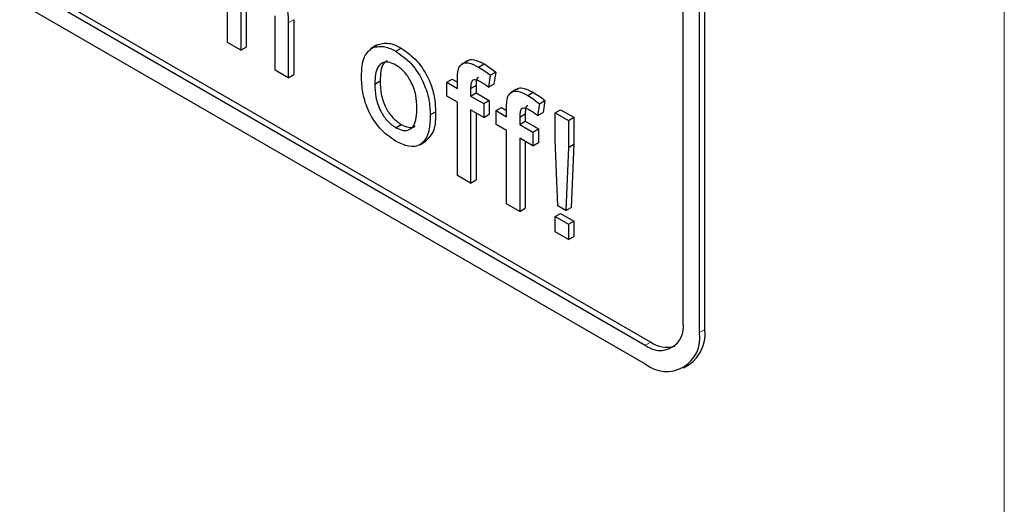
# Paper-space layout 'Blatt2' of a CAD drawing. Header units: millimetres. Extents: x 5 to 418, y 2 to 292.
# Tile 21 of 87: x 148.67 to 151.24, y 149.33 to 150.59. Entities that reach past the tile are written whole.
import ezdxf

# ---------------------------------------------------------------- set-up
doc = ezdxf.new("R2010")
doc.units = ezdxf.units.MM

psp = doc.layouts.new('Blatt2')

# ---------------------------------------------------------------- linework, layer by layer
at = {"color": 7, "linetype": 'Continuous', "lineweight": 18}
for p, q in [((151.2386, 146.124), (151.2386, 159.7878)), ((149.3721, 150.5854), (149.3862, 150.5936)), ((150.4442, 149.7783), (150.4583, 149.7865)), ((150.3028, 149.7456), (150.3169, 149.7538))]:
    psp.add_line(p, q, dxfattribs=at)
at = {"color": 7, "linetype": 'Continuous', "lineweight": 25}
for p, q in [((143.2317, 153.7787), (150.3028, 149.6967)), ((145.056, 152.7908), (150.3169, 149.7538)), ((145.0419, 152.7827), (150.3028, 149.7456)), ((150.4583, 149.7865), (150.4583, 152.0728)), ((150.4442, 149.7783), (150.4442, 152.0646)), ((150.4018, 149.8028), (150.4018, 151.3054)), ((149.2136, 150.5339), (149.2136, 150.8442)), ((149.248, 150.6357), (149.248, 150.5141)), ((149.2622, 150.6439), (149.2622, 150.5222)), ((149.3376, 150.4624), (149.3376, 150.6033)), ((149.3721, 150.5854), (149.3721, 150.4425)), ((149.3862, 150.5936), (149.3862, 150.4506)), ((149.248, 150.5141), (149.2136, 150.5339)), ((149.248, 150.5141), (149.2622, 150.5222)), ((149.6025, 150.527), (149.5866, 150.5178)), ((149.5925, 150.521), (149.6066, 150.5292)), ((149.6526, 150.5112), (149.6667, 150.5194)), ((149.8393, 150.4862), (149.8234, 150.477)), ((149.3721, 150.4425), (149.3376, 150.4624)), ((149.8683, 150.4703), (149.8824, 150.4784)), ((149.8988, 150.4487), (149.913, 150.4569)), ((149.913, 150.4569), (149.9081, 150.4258)), ((149.3721, 150.4425), (149.3862, 150.4506)), ((149.5974, 150.4259), (149.6115, 150.4341)), ((149.7854, 150.4306), (149.7996, 150.4388)), ((149.7854, 150.3948), (149.7854, 150.4306)), ((149.7854, 150.4306), (149.813, 150.4147)), ((149.7996, 150.4388), (149.813, 150.431)), ((149.813, 150.4147), (149.813, 150.4377)), ((149.8988, 150.4487), (149.8939, 150.4177)), ((149.8474, 150.414), (149.8616, 150.4222)), ((149.8474, 150.414), (149.8474, 150.3948)), ((149.8474, 150.3948), (149.8616, 150.403)), ((149.8616, 150.4222), (149.8616, 150.403)), ((149.8616, 150.403), (149.896, 150.3831)), ((149.8939, 150.4177), (149.9081, 150.4258)), ((149.9674, 150.4122), (149.9515, 150.4031)), ((149.9965, 150.3963), (150.0106, 150.4044)), ((149.813, 150.3789), (149.7854, 150.3948)), ((149.813, 150.1879), (149.813, 150.3789)), ((149.8474, 150.3948), (149.8819, 150.3749)), ((149.8819, 150.3749), (149.896, 150.3831)), ((149.896, 150.3831), (149.896, 150.3473)), ((150.027, 150.3747), (150.0411, 150.3829)), ((150.0411, 150.3829), (150.0362, 150.3519)), ((149.742, 150.3454), (149.7562, 150.3536)), ((149.8819, 150.3391), (149.8474, 150.359)), ((149.8474, 150.359), (149.8474, 150.168)), ((149.8819, 150.3749), (149.8819, 150.3391)), ((149.9136, 150.3566), (149.9277, 150.3648)), ((149.9136, 150.3208), (149.9136, 150.3566)), ((149.9136, 150.3566), (149.9411, 150.3407)), ((149.9277, 150.3648), (149.9411, 150.357)), ((149.9411, 150.3407), (149.9411, 150.3638)), ((150.027, 150.3747), (150.0221, 150.3437)), ((150.0221, 150.3437), (150.0362, 150.3519)), ((150.0679, 150.351), (150.0821, 150.3592)), ((150.0821, 150.3592), (150.1165, 150.3393)), ((149.8616, 150.3508), (149.8616, 150.1762)), ((149.8819, 150.3391), (149.896, 150.3473)), ((149.9756, 150.34), (149.9897, 150.3482)), ((149.9756, 150.34), (149.9756, 150.3208)), ((149.9756, 150.3208), (149.9897, 150.329)), ((149.9897, 150.3482), (149.9897, 150.329)), ((149.9897, 150.329), (150.0242, 150.3091)), ((150.0679, 150.2807), (150.0679, 150.351)), ((150.0679, 150.351), (150.1024, 150.3311)), ((150.1024, 150.3311), (150.1165, 150.3393)), ((150.1024, 150.3311), (150.1024, 150.2608)), ((150.1165, 150.3393), (150.1165, 150.269)), ((149.6526, 150.3123), (149.6667, 150.3205)), ((149.9411, 150.3049), (149.9136, 150.3208)), ((149.9411, 150.114), (149.9411, 150.3049)), ((149.9756, 150.3208), (150.01, 150.3009)), ((150.01, 150.3009), (150.0242, 150.3091)), ((150.01, 150.3009), (150.01, 150.2651)), ((150.0242, 150.3091), (150.0242, 150.2733)), ((149.7147, 150.2678), (149.7306, 150.277)), ((150.01, 150.2651), (149.9756, 150.285)), ((149.9756, 150.285), (149.9756, 150.0941)), ((149.9897, 150.2768), (149.9897, 150.1022)), ((150.0748, 150.1084), (150.0679, 150.2807)), ((150.01, 150.2651), (150.0242, 150.2733)), ((150.1024, 150.2608), (150.0955, 150.0964)), ((150.1024, 150.2608), (150.1165, 150.269)), ((150.1165, 150.269), (150.1096, 150.1046)), ((149.8474, 150.168), (149.813, 150.1879)), ((149.8474, 150.168), (149.8616, 150.1762)), ((149.9756, 150.0941), (149.9411, 150.114)), ((149.9756, 150.0941), (149.9897, 150.1022)), ((150.0955, 150.0964), (150.0748, 150.1084)), ((150.0955, 150.0964), (150.1096, 150.1046)), ((150.0679, 150.0805), (150.0821, 150.0887)), ((150.0679, 150.0805), (150.1024, 150.0606)), ((150.0679, 150.0408), (150.0679, 150.0805)), ((150.0821, 150.0887), (150.1165, 150.0688)), ((150.1024, 150.0606), (150.1165, 150.0688)), ((150.1024, 150.0606), (150.1024, 150.0209)), ((150.1165, 150.0688), (150.1165, 150.029)), ((150.1024, 150.0209), (150.0679, 150.0408)), ((150.1024, 150.0209), (150.1165, 150.029)), ((150.4027, 149.6868), (150.4169, 149.6949))]:
    psp.add_line(p, q, dxfattribs=at)
for centre, radius, start, end in [((150.3414, 149.793), 0.0611, 230.7967, 9.214), ((150.358, 149.7643), 0.0873, 230.7967, 9.214), ((150.3603, 149.7757), 0.0986, 305.0133, 6.2988), ((150.3591, 149.8144), 0.0739, 235.1435, 285.9932)]:
    psp.add_arc(centre, radius, start, end, dxfattribs=at)
for points, knots in [([(149.3056, 150.7115), (149.3165, 150.7042), (149.3382, 150.6895), (149.3637, 150.6514), (149.3715, 150.6152), (149.3719, 150.5954), (149.3721, 150.5854)], [0, 0, 0, 0, 0.2803178, 0.5583395, 0.7785536, 1, 1, 1, 1]), ([(149.6066, 150.5292), (149.6168, 150.5315), (149.635, 150.5356), (149.657, 150.5244), (149.6667, 150.5194)], [0, 0, 0, 0, 0.5590331, 1, 1, 1, 1]), ([(149.5629, 150.4457), (149.5637, 150.4647), (149.5651, 150.4986), (149.5841, 150.5142), (149.5925, 150.521)], [0, 0, 0, 0, 0.560963, 1, 1, 1, 1]), ([(149.5925, 150.521), (149.6026, 150.5233), (149.6209, 150.5274), (149.6429, 150.5162), (149.6526, 150.5112)], [0, 0, 0, 0, 0.5590331, 1, 1, 1, 1]), ([(149.6526, 150.5112), (149.6667, 150.5013), (149.6949, 150.4815), (149.7256, 150.4319), (149.7403, 150.3847), (149.7415, 150.3585), (149.742, 150.3454)], [0, 0, 0, 0, 0.279556, 0.5586, 0.778991, 1, 1, 1, 1]), ([(149.6667, 150.5194), (149.6808, 150.5095), (149.7091, 150.4896), (149.7397, 150.4401), (149.7544, 150.3929), (149.7556, 150.3667), (149.7562, 150.3536)], [0, 0, 0, 0, 0.279556, 0.5586, 0.778991, 1, 1, 1, 1]), ([(149.6526, 150.4754), (149.6463, 150.4785), (149.6336, 150.4845), (149.6172, 150.4822), (149.5998, 150.467), (149.5983, 150.4429), (149.5974, 150.4259)], [0, 0, 0, 0, 0.187137, 0.374025, 0.561097, 1, 1, 1, 1]), ([(149.6297, 150.487), (149.6264, 150.4845), (149.613, 150.475), (149.6121, 150.4515), (149.6115, 150.4341)], [0, 0, 0, 0, 0.2546432, 1, 1, 1, 1]), ([(149.8166, 150.4681), (149.8196, 150.4722), (149.8254, 150.4806), (149.844, 150.4827), (149.8591, 150.475), (149.8683, 150.4703)], [0, 0, 0, 0, 0.279458, 0.559661, 1, 1, 1, 1]), ([(149.8396, 150.4858), (149.8399, 150.4862), (149.8435, 150.4903), (149.8586, 150.4902), (149.8734, 150.4829), (149.8824, 150.4784)], [0, 0, 0, 0, 0.041167, 0.414036, 1, 1, 1, 1]), ([(149.7076, 150.3634), (149.7072, 150.3745), (149.7063, 150.3965), (149.6942, 150.431), (149.6746, 150.4599), (149.6599, 150.4703), (149.6526, 150.4754)], [0, 0, 0, 0, 0.281064, 0.560316, 0.780174, 1, 1, 1, 1]), ([(149.813, 150.4377), (149.813, 150.4439), (149.813, 150.4549), (149.8155, 150.464), (149.8166, 150.4681)], [0, 0, 0, 0, 0.56037, 1, 1, 1, 1]), ([(149.8683, 150.4703), (149.874, 150.4667), (149.8843, 150.4603), (149.8944, 150.4522), (149.8988, 150.4487)], [0, 0, 0, 0, 0.559945, 1, 1, 1, 1]), ([(149.8824, 150.4784), (149.8882, 150.4748), (149.8984, 150.4684), (149.9085, 150.4604), (149.913, 150.4569)], [0, 0, 0, 0, 0.559945, 1, 1, 1, 1]), ([(149.6526, 150.2765), (149.6382, 150.2866), (149.6094, 150.3068), (149.5781, 150.3577), (149.5646, 150.4057), (149.5635, 150.4323), (149.5629, 150.4457)], [0, 0, 0, 0, 0.279616, 0.558371, 0.778858, 1, 1, 1, 1]), ([(149.6115, 150.4341), (149.6119, 150.4229), (149.6127, 150.4006), (149.6243, 150.3655), (149.6444, 150.3362), (149.6593, 150.3257), (149.6667, 150.3205)], [0, 0, 0, 0, 0.281129, 0.560384, 0.780159, 1, 1, 1, 1]), ([(149.8747, 150.4308), (149.8704, 150.4331), (149.8619, 150.4378), (149.8507, 150.4365), (149.8478, 150.4254), (149.8475, 150.4178), (149.8474, 150.414)], [0, 0, 0, 0, 0.281469, 0.557719, 0.778516, 1, 1, 1, 1]), ([(149.8681, 150.443), (149.8672, 150.4429), (149.8634, 150.4425), (149.8621, 150.4331), (149.8618, 150.4258), (149.8616, 150.4222)], [0, 0, 0, 0, 0.131284, 0.564968, 1, 1, 1, 1]), ([(149.8939, 150.4177), (149.8903, 150.4204), (149.884, 150.4252), (149.8775, 150.4291), (149.8747, 150.4308)], [0, 0, 0, 0, 0.559924, 1, 1, 1, 1]), ([(149.5974, 150.4259), (149.5978, 150.4147), (149.5986, 150.3924), (149.6102, 150.3574), (149.6302, 150.328), (149.6451, 150.3176), (149.6526, 150.3123)], [0, 0, 0, 0, 0.281129, 0.560384, 0.780159, 1, 1, 1, 1]), ([(149.9448, 150.3941), (149.9477, 150.3983), (149.9536, 150.4066), (149.9722, 150.4087), (149.9872, 150.401), (149.9965, 150.3963)], [0, 0, 0, 0, 0.2794581, 0.5596612, 1, 1, 1, 1]), ([(149.9677, 150.4118), (149.9681, 150.4122), (149.9717, 150.4163), (149.9867, 150.4162), (150.0015, 150.4089), (150.0106, 150.4044)], [0, 0, 0, 0, 0.041167, 0.414036, 1, 1, 1, 1]), ([(150.0106, 150.4044), (150.0163, 150.4009), (150.0266, 150.3945), (150.0367, 150.3864), (150.0411, 150.3829)], [0, 0, 0, 0, 0.559945, 1, 1, 1, 1]), ([(149.9411, 150.3638), (149.9411, 150.3699), (149.9412, 150.3809), (149.9437, 150.3901), (149.9448, 150.3941)], [0, 0, 0, 0, 0.56037, 1, 1, 1, 1]), ([(149.9965, 150.3963), (150.0022, 150.3927), (150.0125, 150.3863), (150.0225, 150.3783), (150.027, 150.3747)], [0, 0, 0, 0, 0.559945, 1, 1, 1, 1]), ([(149.6526, 150.3123), (149.659, 150.3093), (149.6717, 150.3033), (149.6881, 150.3061), (149.7054, 150.3218), (149.7067, 150.3463), (149.7076, 150.3634)], [0, 0, 0, 0, 0.1870444, 0.3739447, 0.5609834, 1, 1, 1, 1]), ([(149.7562, 150.3536), (149.756, 150.3365), (149.7556, 150.3032), (149.7385, 150.2859), (149.7302, 150.2775)], [0, 0, 0, 0, 0.512915, 1, 1, 1, 1]), ([(150.0028, 150.3568), (149.9985, 150.3591), (149.99, 150.3638), (149.9788, 150.3625), (149.9759, 150.3514), (149.9757, 150.3438), (149.9756, 150.34)], [0, 0, 0, 0, 0.281469, 0.557719, 0.778516, 1, 1, 1, 1]), ([(149.9963, 150.369), (149.9954, 150.3689), (149.9915, 150.3686), (149.9903, 150.3592), (149.9899, 150.3518), (149.9897, 150.3482)], [0, 0, 0, 0, 0.131284, 0.564968, 1, 1, 1, 1]), ([(150.0221, 150.3437), (150.0185, 150.3464), (150.0121, 150.3512), (150.0056, 150.3551), (150.0028, 150.3568)], [0, 0, 0, 0, 0.559924, 1, 1, 1, 1]), ([(149.742, 150.3454), (149.7416, 150.3288), (149.7406, 150.2957), (149.7196, 150.2653), (149.6869, 150.2607), (149.664, 150.2713), (149.6526, 150.2765)], [0, 0, 0, 0, 0.281033, 0.559513, 0.779602, 1, 1, 1, 1]), ([(149.6667, 150.3205), (149.673, 150.3176), (149.6856, 150.3118), (149.6983, 150.3124), (149.7027, 150.3166), (149.7032, 150.3172)], [0, 0, 0, 0, 0.465388, 0.930416, 1, 1, 1, 1])]:
    psp.add_open_spline(points, degree=3, knots=knots, dxfattribs=at)

doc.saveas('drawing.dxf')
